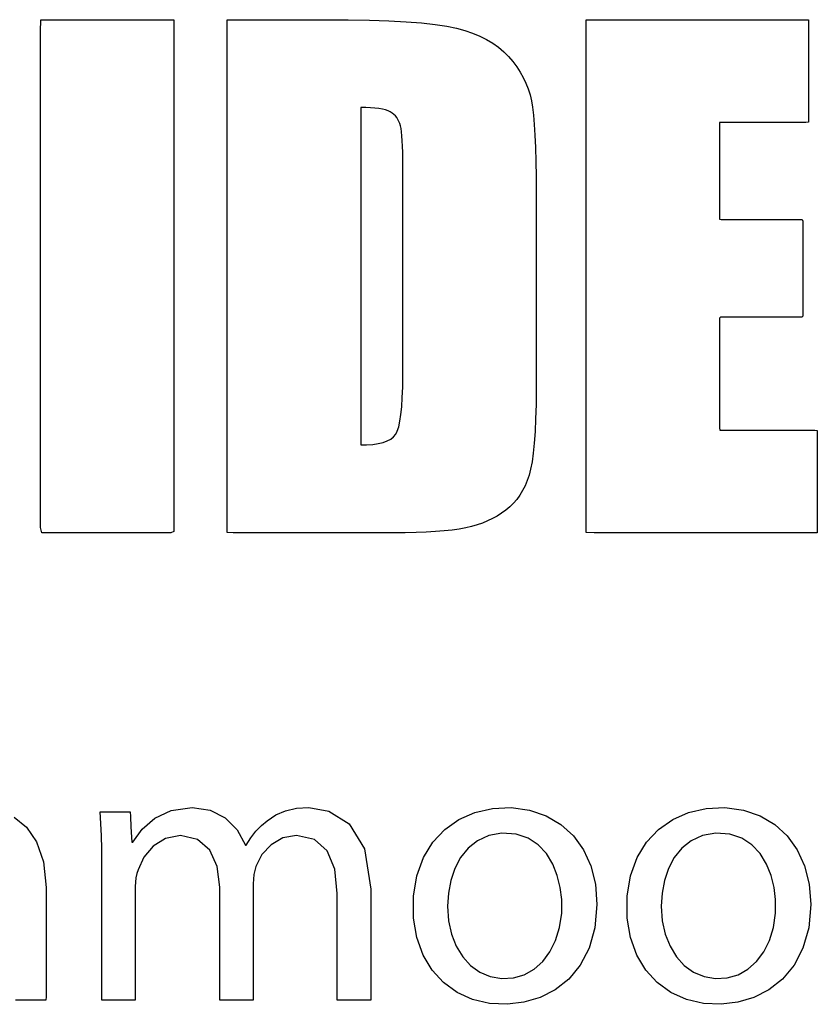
# Model space of a CAD drawing. Extents: x 776 to 5143, y -1722 to 3500.
# Tile 5 of 13: x 965 to 1138, y 1701 to 1914. Entities that reach past the tile are written whole.
import ezdxf

# ---------------------------------------------------------------- set-up
doc = ezdxf.new("R2010")
doc.units = 0
doc.layers.get('0').update_dxf_attribs({"linetype": 'CONTINUOUS'})

msp = doc.modelspace()

# ---------------------------------------------------------------- linework, layer by layer
for p, q in [((969.95, 1911.24), (970.03, 1913.82)), ((970.03, 1913.82), (971.73, 1913.82)), ((971.73, 1913.82), (975.22, 1913.82)), ((975.22, 1913.82), (979.86, 1913.82)), ((979.86, 1913.82), (985.03, 1913.82)), ((985.03, 1913.82), (990.13, 1913.82)), ((990.13, 1913.82), (994.54, 1913.82)), ((994.54, 1913.82), (997.64, 1913.82)), ((997.64, 1913.82), (998.81, 1913.82)), ((998.81, 1913.82), (998.81, 1909.33)), ((1010.39, 1913.82), (1011.3, 1913.82)), ((1010.39, 1909.15), (1010.39, 1913.82)), ((1011.3, 1913.82), (1013.71, 1913.82)), ((1013.71, 1913.82), (1017.11, 1913.82)), ((1017.11, 1913.82), (1021.02, 1913.82)), ((1021.02, 1913.82), (1024.96, 1913.82)), ((1024.96, 1913.82), (1028.42, 1913.82)), ((1028.42, 1913.82), (1030.93, 1913.82)), ((1030.93, 1913.82), (1031.98, 1913.82)), ((1031.98, 1913.82), (1036.56, 1913.8)), ((1036.56, 1913.8), (1041.14, 1913.72)), ((1041.14, 1913.72), (1045.32, 1913.57)), ((1045.32, 1913.57), (1049.07, 1913.37)), ((1049.07, 1913.37), (1052.42, 1913.11)), ((1052.42, 1913.11), (1055.34, 1912.8)), ((1055.34, 1912.8), (1057.86, 1912.42)), ((1088, 1913.82), (1090.02, 1913.82)), ((1088, 1909.15), (1088, 1913.82)), ((1090.02, 1913.82), (1095.38, 1913.82)), ((1095.38, 1913.82), (1102.96, 1913.82)), ((1102.96, 1913.82), (1111.69, 1913.82)), ((1111.69, 1913.82), (1120.46, 1913.82)), ((1120.46, 1913.82), (1128.18, 1913.82)), ((1128.18, 1913.82), (1133.76, 1913.82)), ((1133.76, 1913.82), (1136.11, 1913.82)), ((1136.11, 1913.82), (1136.12, 1913.03)), ((1136.12, 1913.03), (1136.12, 1910.67)), ((969.95, 1900.96), (969.95, 1911.24)), ((1057.86, 1912.42), (1059.96, 1911.98)), ((1059.96, 1911.98), (1061.75, 1911.48)), ((1061.75, 1911.48), (1063.43, 1910.91)), ((1063.43, 1910.91), (1065, 1910.25)), ((1136.12, 1910.67), (1136.12, 1907.23)), ((998.81, 1909.33), (998.81, 1897.42)), ((1010.39, 1896.8), (1010.39, 1909.15)), ((1065, 1910.25), (1066.46, 1909.53)), ((1066.46, 1909.53), (1067.82, 1908.73)), ((1067.82, 1908.73), (1069.06, 1907.85)), ((1088, 1896.8), (1088, 1909.15)), ((1069.06, 1907.85), (1070.2, 1906.9)), ((1070.2, 1906.9), (1071.23, 1905.87)), ((1136.12, 1907.23), (1136.12, 1903.23)), ((1071.23, 1905.87), (1072.16, 1904.77)), ((1072.16, 1904.77), (1073, 1903.65)), ((1073, 1903.65), (1073.75, 1902.5)), ((1073.75, 1902.5), (1074.42, 1901.31)), ((1136.12, 1903.23), (1136.12, 1899.17)), ((969.95, 1885.05), (969.95, 1900.96)), ((1074.42, 1901.31), (1074.99, 1900.1)), ((1074.99, 1900.1), (1075.48, 1898.85)), ((1075.48, 1898.85), (1075.88, 1897.58)), ((1136.12, 1899.17), (1136.12, 1895.54)), ((998.81, 1897.42), (998.81, 1880.47)), ((1010.39, 1879.31), (1010.39, 1896.8)), ((1075.88, 1897.58), (1076.19, 1896.27)), ((1076.19, 1896.27), (1076.43, 1894.87)), ((1088, 1879.31), (1088, 1896.8)), ((1039.26, 1894.83), (1039.26, 1891.8)), ((1040.37, 1894.82), (1039.26, 1894.83)), ((1041.4, 1894.77), (1040.37, 1894.82)), ((1042.33, 1894.7), (1041.4, 1894.77)), ((1043.17, 1894.59), (1042.33, 1894.7)), ((1043.93, 1894.46), (1043.17, 1894.59)), ((1044.59, 1894.29), (1043.93, 1894.46)), ((1045.16, 1894.1), (1044.59, 1894.29)), ((1045.64, 1893.87), (1045.16, 1894.1)), ((1046.05, 1893.62), (1045.64, 1893.87)), ((1046.42, 1893.33), (1046.05, 1893.62)), ((1076.43, 1894.87), (1076.63, 1893.16)), ((1136.12, 1895.54), (1136.12, 1892.87)), ((1039.26, 1891.8), (1039.26, 1883.78)), ((1046.75, 1893.01), (1046.42, 1893.33)), ((1047.05, 1892.65), (1046.75, 1893.01)), ((1047.3, 1892.25), (1047.05, 1892.65)), ((1047.53, 1891.83), (1047.3, 1892.25)), ((1047.71, 1891.36), (1047.53, 1891.83)), ((1047.86, 1890.87), (1047.71, 1891.36)), ((1076.63, 1893.16), (1076.8, 1891.14)), ((1116.91, 1891.61), (1116.86, 1891.1)), ((1118.1, 1891.61), (1116.91, 1891.61)), ((1120.5, 1891.61), (1118.1, 1891.61)), ((1123.7, 1891.61), (1120.5, 1891.61)), ((1127.23, 1891.61), (1123.7, 1891.61)), ((1130.68, 1891.61), (1127.23, 1891.61)), ((1133.6, 1891.61), (1130.68, 1891.61)), ((1135.55, 1891.61), (1133.6, 1891.61)), ((1136.12, 1891.64), (1135.55, 1891.61)), ((1136.12, 1892.87), (1136.12, 1891.64)), ((1047.97, 1890.31), (1047.86, 1890.87)), ((1048.07, 1889.58), (1047.97, 1890.31)), ((1048.16, 1888.7), (1048.07, 1889.58)), ((1076.8, 1891.14), (1076.95, 1888.81)), ((1116.86, 1891.1), (1116.86, 1889.08)), ((1048.23, 1887.65), (1048.16, 1888.7)), ((1048.29, 1886.44), (1048.23, 1887.65)), ((1076.95, 1888.81), (1077.06, 1886.15)), ((1116.86, 1889.08), (1116.86, 1885.96)), ((969.95, 1865.88), (969.95, 1885.05)), ((1048.33, 1885.07), (1048.29, 1886.44)), ((1048.36, 1883.53), (1048.33, 1885.07)), ((1077.06, 1886.15), (1077.15, 1883.18)), ((1116.86, 1885.96), (1116.86, 1882.23)), ((1039.26, 1883.78), (1039.26, 1872.41)), ((1048.37, 1881.83), (1048.36, 1883.53)), ((1077.15, 1883.18), (1077.2, 1879.89)), ((1048.37, 1880.45), (1048.37, 1881.83)), ((1116.86, 1882.23), (1116.86, 1878.35)), ((998.81, 1880.47), (998.81, 1860.85)), ((1010.39, 1859.19), (1010.39, 1879.31)), ((1048.37, 1876.86), (1048.37, 1880.45)), ((1077.2, 1879.89), (1077.23, 1876.28)), ((1088, 1859.19), (1088, 1879.31)), ((1048.37, 1870.87), (1048.37, 1876.86)), ((1116.86, 1878.35), (1116.86, 1874.81)), ((1077.23, 1876.28), (1077.23, 1874.1)), ((1116.86, 1874.81), (1116.86, 1872.09)), ((1039.26, 1872.41), (1039.26, 1859.29)), ((1077.23, 1874.1), (1077.23, 1870.79)), ((1048.37, 1863.45), (1048.37, 1870.87)), ((1077.23, 1870.79), (1077.23, 1865.31)), ((1116.86, 1872.09), (1116.86, 1870.67)), ((1116.86, 1870.67), (1117.21, 1870.57)), ((1117.21, 1870.57), (1118.84, 1870.57)), ((1118.84, 1870.57), (1121.45, 1870.57)), ((1121.45, 1870.57), (1124.62, 1870.57)), ((1124.62, 1870.57), (1127.95, 1870.57)), ((1127.95, 1870.57), (1131.02, 1870.57)), ((1131.02, 1870.57), (1133.42, 1870.57)), ((1133.42, 1870.57), (1134.75, 1870.57)), ((1134.75, 1870.57), (1134.89, 1870.25)), ((1134.89, 1870.25), (1134.89, 1868.45)), ((1134.89, 1868.45), (1134.89, 1865.47)), ((969.95, 1845.81), (969.95, 1865.88)), ((1077.23, 1865.31), (1077.23, 1858.54)), ((1134.89, 1865.47), (1134.89, 1861.8)), ((1048.37, 1855.54), (1048.37, 1863.45)), ((1134.89, 1861.8), (1134.89, 1857.9)), ((998.81, 1860.85), (998.81, 1840.94)), ((1010.39, 1838.96), (1010.39, 1859.19)), ((1039.26, 1859.29), (1039.26, 1846.06)), ((1077.23, 1858.54), (1077.23, 1851.36)), ((1088, 1838.96), (1088, 1859.19)), ((1134.89, 1857.9), (1134.89, 1854.26)), ((1048.37, 1848.12), (1048.37, 1855.54)), ((1134.89, 1854.26), (1134.89, 1851.36)), ((1077.23, 1851.36), (1077.23, 1844.66)), ((1134.89, 1851.36), (1134.89, 1849.68)), ((1117.13, 1849.45), (1116.86, 1849.26)), ((1116.86, 1849.26), (1116.86, 1847.46)), ((1118.66, 1849.45), (1117.13, 1849.45)), ((1121.21, 1849.45), (1118.66, 1849.45)), ((1124.35, 1849.45), (1121.21, 1849.45)), ((1127.67, 1849.45), (1124.35, 1849.45)), ((1130.78, 1849.45), (1127.67, 1849.45)), ((1133.26, 1849.45), (1130.78, 1849.45)), ((1134.69, 1849.45), (1133.26, 1849.45)), ((1134.89, 1849.68), (1134.69, 1849.45)), ((1048.37, 1842.13), (1048.37, 1848.12)), ((1116.86, 1847.46), (1116.86, 1844.21)), ((969.95, 1827.23), (969.95, 1845.81)), ((1039.26, 1846.06), (1039.26, 1834.33)), ((1077.23, 1844.66), (1077.23, 1839.33)), ((1116.86, 1844.21), (1116.86, 1840.06)), ((998.81, 1840.94), (998.81, 1823.1)), ((1048.37, 1838.54), (1048.37, 1842.13)), ((1010.39, 1821.15), (1010.39, 1838.96)), ((1048.37, 1836.79), (1048.37, 1838.54)), ((1077.23, 1839.33), (1077.23, 1836.24)), ((1088, 1821.15), (1088, 1838.96)), ((1116.86, 1840.06), (1116.86, 1835.55)), ((1048.33, 1834.3), (1048.37, 1836.79)), ((1077.23, 1836.24), (1077.23, 1834)), ((1039.26, 1834.33), (1039.26, 1825.73)), ((1048.24, 1832.08), (1048.33, 1834.3)), ((1077.23, 1834), (1077.19, 1830.6)), ((1116.86, 1835.55), (1116.86, 1831.26)), ((1048.12, 1830.11), (1048.24, 1832.08)), ((1047.95, 1828.4), (1048.12, 1830.11)), ((1077.19, 1830.6), (1077.1, 1827.51)), ((1116.86, 1831.26), (1116.86, 1827.73)), ((1047.73, 1826.95), (1047.95, 1828.4)), ((1077.1, 1827.51), (1076.97, 1824.72)), ((1116.86, 1827.73), (1116.86, 1825.52)), ((969.95, 1812.51), (969.95, 1827.23)), ((1039.26, 1825.73), (1039.26, 1821.89)), ((1047.17, 1824.83), (1047.48, 1825.76)), ((1047.48, 1825.76), (1047.73, 1826.95)), ((1116.86, 1825.52), (1116.96, 1825.05)), ((1045.75, 1823.12), (1046.36, 1823.6)), ((1046.36, 1823.6), (1046.83, 1824.15)), ((1046.83, 1824.15), (1047.17, 1824.83)), ((1076.97, 1824.72), (1076.8, 1822.24)), ((1116.96, 1825.05), (1118.4, 1825.05)), ((1118.4, 1825.05), (1121.13, 1825.05)), ((1121.13, 1825.05), (1124.69, 1825.05)), ((1124.69, 1825.05), (1128.59, 1825.05)), ((1128.59, 1825.05), (1132.35, 1825.05)), ((1132.35, 1825.05), (1135.49, 1825.05)), ((1135.49, 1825.05), (1137.53, 1825.05)), ((1137.53, 1825.05), (1138.04, 1824.98)), ((1138.04, 1824.98), (1138.04, 1823.62)), ((1138.04, 1823.62), (1138.04, 1820.84)), ((998.81, 1823.1), (998.81, 1809.71)), ((1010.39, 1808.28), (1010.39, 1821.15)), ((1039.26, 1821.89), (1040.52, 1821.85)), ((1040.52, 1821.85), (1041.85, 1821.95)), ((1041.85, 1821.95), (1043.04, 1822.13)), ((1043.04, 1822.13), (1044.09, 1822.38)), ((1044.09, 1822.38), (1044.99, 1822.71)), ((1044.99, 1822.71), (1045.75, 1823.12)), ((1076.8, 1822.24), (1076.58, 1820.06)), ((1088, 1808.28), (1088, 1821.15)), ((1076.58, 1820.06), (1076.32, 1818.18)), ((1138.04, 1820.84), (1138.04, 1817.16)), ((1076.32, 1818.18), (1076.02, 1816.6)), ((1138.04, 1817.16), (1138.04, 1813.08)), ((1075.68, 1815.31), (1075.27, 1814.13)), ((1076.02, 1816.6), (1075.68, 1815.31)), ((969.95, 1804.01), (969.95, 1812.51)), ((1074.8, 1813.01), (1074.27, 1811.96)), ((1075.27, 1814.13), (1074.8, 1813.01)), ((1138.04, 1813.08), (1138.04, 1809.11)), ((1073.67, 1810.97), (1073.01, 1810.06)), ((1074.27, 1811.96), (1073.67, 1810.97)), ((998.81, 1809.71), (998.81, 1803.13)), ((1010.39, 1802.87), (1010.39, 1808.28)), ((1071.49, 1808.42), (1070.64, 1807.71)), ((1072.28, 1809.21), (1071.49, 1808.42)), ((1073.01, 1810.06), (1072.28, 1809.21)), ((1088, 1802.87), (1088, 1808.28)), ((1138.04, 1809.11), (1138.04, 1805.74)), ((1068.77, 1806.44), (1067.76, 1805.89)), ((1069.73, 1807.05), (1068.77, 1806.44)), ((1070.64, 1807.71), (1069.73, 1807.05)), ((970.25, 1802.83), (969.95, 1804.01)), ((1063.23, 1804.19), (1061.97, 1803.9)), ((1064.44, 1804.54), (1063.23, 1804.19)), ((1065.6, 1804.93), (1064.44, 1804.54)), ((1066.71, 1805.39), (1065.6, 1804.93)), ((1067.76, 1805.89), (1066.71, 1805.39)), ((1138.04, 1805.74), (1138.04, 1803.49)), ((972.46, 1802.83), (970.25, 1802.83)), ((976.29, 1802.83), (972.46, 1802.83)), ((981.12, 1802.83), (976.29, 1802.83)), ((986.34, 1802.83), (981.12, 1802.83)), ((991.33, 1802.83), (986.34, 1802.83)), ((995.46, 1802.83), (991.33, 1802.83)), ((998.14, 1802.83), (995.46, 1802.83)), ((998.81, 1803.13), (998.14, 1802.83)), ((1011.69, 1802.83), (1010.39, 1802.87)), ((1015.56, 1802.83), (1011.69, 1802.83)), ((1021.19, 1802.83), (1015.56, 1802.83)), ((1027.75, 1802.83), (1021.19, 1802.83)), ((1034.41, 1802.83), (1027.75, 1802.83)), ((1040.35, 1802.83), (1034.41, 1802.83)), ((1044.74, 1802.83), (1040.35, 1802.83)), ((1046.75, 1802.83), (1044.74, 1802.83)), ((1048.87, 1802.85), (1046.75, 1802.83)), ((1051.22, 1802.89), (1048.87, 1802.85)), ((1053.41, 1802.97), (1051.22, 1802.89)), ((1055.44, 1803.09), (1053.41, 1802.97)), ((1057.31, 1803.24), (1055.44, 1803.09)), ((1059.02, 1803.42), (1057.31, 1803.24)), ((1060.57, 1803.64), (1059.02, 1803.42)), ((1061.97, 1803.9), (1060.57, 1803.64)), ((1089.78, 1802.83), (1088, 1802.87)), ((1095.1, 1802.83), (1089.78, 1802.83)), ((1102.84, 1802.83), (1095.1, 1802.83)), ((1111.86, 1802.83), (1102.84, 1802.83)), ((1121.02, 1802.83), (1111.86, 1802.83)), ((1129.18, 1802.83), (1121.02, 1802.83)), ((1135.21, 1802.83), (1129.18, 1802.83)), ((1137.98, 1802.83), (1135.21, 1802.83)), ((1138.04, 1803.49), (1137.98, 1802.83)), ((983.06, 1739.95), (982.9, 1742.5)), ((982.9, 1742.5), (983.92, 1742.5)), ((983.92, 1742.5), (986.14, 1742.5)), ((986.14, 1742.5), (988.37, 1742.5)), ((988.37, 1742.5), (989.39, 1742.5)), ((989.39, 1742.5), (989.44, 1741.47)), ((994.7, 1741.13), (998.25, 1742.79)), ((998.25, 1742.79), (1002.77, 1743.42)), ((1002.77, 1743.42), (1006.67, 1742.82)), ((1006.67, 1742.82), (1009.96, 1741.14)), ((1020.91, 1741.79), (1022.99, 1742.69)), ((1022.99, 1742.69), (1025.33, 1743.23)), ((1025.33, 1743.23), (1028.03, 1743.42)), ((1028.03, 1743.42), (1032.39, 1742.65)), ((1032.39, 1742.65), (1036.74, 1739.89)), ((1060.5, 1740.84), (1063.96, 1742.36)), ((1063.96, 1742.36), (1067.74, 1743.22)), ((1067.74, 1743.22), (1071.81, 1743.4)), ((1071.81, 1743.4), (1075.8, 1742.85)), ((1075.8, 1742.85), (1079.4, 1741.61)), ((1106.75, 1740.84), (1110.2, 1742.36)), ((1110.2, 1742.36), (1113.99, 1743.22)), ((1113.99, 1743.22), (1118.06, 1743.4)), ((1118.06, 1743.4), (1122.05, 1742.85)), ((1122.05, 1742.85), (1125.65, 1741.61)), ((964.28, 1741.34), (966.94, 1739.16)), ((989.44, 1741.47), (989.55, 1739.22)), ((991.99, 1738.73), (994.7, 1741.13)), ((1009.96, 1741.14), (1012.54, 1738.56)), ((1017.78, 1739.52), (1019.02, 1740.56)), ((1019.02, 1740.56), (1020.91, 1741.79)), ((1057.45, 1738.68), (1060.5, 1740.84)), ((1079.4, 1741.61), (1082.57, 1739.74)), ((1103.7, 1738.68), (1106.75, 1740.84)), ((1125.65, 1741.61), (1128.82, 1739.74)), ((966.94, 1739.16), (969.13, 1735.99)), ((983.17, 1737.3), (983.06, 1739.95)), ((989.55, 1739.22), (989.67, 1736.96)), ((989.98, 1735.93), (991.99, 1738.73)), ((1012.54, 1738.56), (1014.31, 1735.26)), ((1015.48, 1736.87), (1016.59, 1738.29)), ((1016.59, 1738.29), (1017.78, 1739.52)), ((1036.74, 1739.89), (1040.08, 1734.47)), ((1054.87, 1735.92), (1057.45, 1738.68)), ((1082.57, 1739.74), (1085.26, 1737.27)), ((1101.11, 1735.92), (1103.7, 1738.68)), ((1128.82, 1739.74), (1131.51, 1737.27)), ((969.13, 1735.99), (970.63, 1731.68)), ((983.22, 1734.49), (983.17, 1737.3)), ((989.67, 1736.96), (989.72, 1735.93)), ((989.72, 1735.93), (989.85, 1735.93)), ((989.85, 1735.93), (989.98, 1735.93)), ((997.03, 1736.72), (994.36, 1735.04)), ((1000.25, 1737.36), (997.03, 1736.72)), ((1003.96, 1736.52), (1000.25, 1737.36)), ((1006.61, 1734.19), (1003.96, 1736.52)), ((1014.45, 1735.26), (1015.48, 1736.87)), ((1022.37, 1736.82), (1019.85, 1735.35)), ((1025.34, 1737.36), (1022.37, 1736.82)), ((1029.24, 1736.5), (1025.34, 1737.36)), ((1032, 1734.02), (1029.24, 1736.5)), ((1052.83, 1732.56), (1054.87, 1735.92)), ((1064.51, 1736.23), (1062.48, 1734.62)), ((1066.95, 1737.34), (1064.51, 1736.23)), ((1069.81, 1737.84), (1066.95, 1737.34)), ((1072.85, 1737.66), (1069.81, 1737.84)), ((1075.46, 1736.79), (1072.85, 1737.66)), ((1077.65, 1735.34), (1075.46, 1736.79)), ((1085.26, 1737.27), (1087.43, 1734.26)), ((1099.07, 1732.56), (1101.11, 1735.92)), ((1110.76, 1736.23), (1108.73, 1734.62)), ((1113.19, 1737.34), (1110.76, 1736.23)), ((1116.05, 1737.84), (1113.19, 1737.34)), ((1119.09, 1737.66), (1116.05, 1737.84)), ((1121.71, 1736.79), (1119.09, 1737.66)), ((1123.89, 1735.34), (1121.71, 1736.79)), ((1131.51, 1737.27), (1133.68, 1734.26)), ((983.24, 1731.47), (983.22, 1734.49)), ((994.36, 1735.04), (992.35, 1732.67)), ((1008.22, 1730.65), (1006.61, 1734.19)), ((1014.31, 1735.26), (1014.45, 1735.26)), ((1019.85, 1735.35), (1017.89, 1733.21)), ((1033.63, 1730.08), (1032, 1734.02)), ((1040.08, 1734.47), (1041.42, 1725.75)), ((1062.48, 1734.62), (1060.85, 1732.58)), ((1079.42, 1733.44), (1077.65, 1735.34)), ((1087.43, 1734.26), (1089.04, 1730.76)), ((1108.73, 1734.62), (1107.1, 1732.58)), ((1125.66, 1733.44), (1123.89, 1735.34)), ((1133.68, 1734.26), (1135.28, 1730.76)), ((970.63, 1731.68), (971.18, 1726.08)), ((992.35, 1732.67), (991.07, 1729.95)), ((1017.89, 1733.21), (1016.58, 1730.63)), ((1051.4, 1728.65), (1052.83, 1732.56)), ((1060.85, 1732.58), (1059.6, 1730.22)), ((1080.79, 1731.18), (1079.42, 1733.44)), ((1097.64, 1728.65), (1099.07, 1732.56)), ((1107.1, 1732.58), (1105.85, 1730.22)), ((1127.04, 1731.18), (1125.66, 1733.44)), ((983.24, 1726.83), (983.24, 1731.47)), ((991.07, 1729.95), (990.8, 1729.1)), ((1008.75, 1726.16), (1008.22, 1730.65)), ((1016.35, 1729.81), (1016.16, 1728.9)), ((1016.58, 1730.63), (1016.35, 1729.81)), ((1034.18, 1724.81), (1033.63, 1730.08)), ((1059.6, 1730.22), (1058.73, 1727.61)), ((1081.79, 1728.7), (1080.79, 1731.18)), ((1089.04, 1730.76), (1090.03, 1726.8)), ((1105.85, 1730.22), (1104.97, 1727.61)), ((1128.04, 1728.7), (1127.04, 1731.18)), ((1135.28, 1730.76), (1136.28, 1726.8)), ((990.62, 1728.21), (990.51, 1727.28)), ((990.8, 1729.1), (990.62, 1728.21)), ((1016.04, 1727.93), (1015.99, 1726.92)), ((1016.16, 1728.9), (1016.04, 1727.93)), ((1050.65, 1724.2), (1051.4, 1728.65)), ((1058.73, 1727.61), (1058.21, 1724.86)), ((1082.44, 1726.09), (1081.79, 1728.7)), ((1096.89, 1724.2), (1097.64, 1728.65)), ((1104.97, 1727.61), (1104.46, 1724.86)), ((1128.69, 1726.09), (1128.04, 1728.7)), ((971.18, 1726.08), (971.18, 1724.6)), ((983.24, 1716.61), (983.24, 1726.83)), ((990.51, 1727.28), (990.48, 1726.34)), ((990.48, 1726.34), (990.48, 1722.49)), ((1008.75, 1722.35), (1008.75, 1726.16)), ((1015.99, 1726.92), (1015.99, 1722.99)), ((1041.42, 1725.75), (1041.42, 1722)), ((1082.76, 1723.48), (1082.44, 1726.09)), ((1090.03, 1726.8), (1090.37, 1722.45)), ((1129.01, 1723.48), (1128.69, 1726.09)), ((1136.28, 1726.8), (1136.62, 1722.45)), ((971.18, 1724.6), (971.18, 1720.83)), ((1034.18, 1721.21), (1034.18, 1724.81)), ((1050.64, 1719.5), (1050.65, 1724.2)), ((1058.21, 1724.86), (1058.04, 1722.04)), ((1082.74, 1720.57), (1082.76, 1723.48)), ((1096.89, 1719.5), (1096.89, 1724.2)), ((1104.46, 1724.86), (1104.29, 1722.04)), ((1128.99, 1720.57), (1129.01, 1723.48)), ((990.48, 1722.49), (990.48, 1714.04)), ((1008.75, 1713.96), (1008.75, 1722.35)), ((1015.99, 1722.99), (1015.99, 1714.34)), ((1034.18, 1713.28), (1034.18, 1721.21)), ((1041.42, 1722), (1041.42, 1713.75)), ((1058.04, 1722.04), (1058.26, 1718.9)), ((1090.37, 1722.45), (1089.93, 1717.35)), ((1104.29, 1722.04), (1104.51, 1718.9)), ((1136.62, 1722.45), (1136.18, 1717.35)), ((971.18, 1720.83), (971.18, 1715.74)), ((1051.36, 1715.26), (1050.64, 1719.5)), ((1058.26, 1718.9), (1058.91, 1716)), ((1082.29, 1717.48), (1082.74, 1720.57)), ((1097.6, 1715.26), (1096.89, 1719.5)), ((1104.51, 1718.9), (1105.15, 1716)), ((1128.54, 1717.48), (1128.99, 1720.57)), ((1081.43, 1714.67), (1082.29, 1717.48)), ((1089.93, 1717.35), (1088.69, 1712.97)), ((1127.68, 1714.67), (1128.54, 1717.48)), ((1136.18, 1717.35), (1134.94, 1712.97)), ((971.18, 1715.74), (971.18, 1710.32)), ((983.24, 1706.4), (983.24, 1716.61)), ((1052.73, 1711.49), (1051.36, 1715.26)), ((1058.91, 1716), (1059.93, 1713.39)), ((1080.2, 1712.21), (1081.43, 1714.67)), ((1098.97, 1711.49), (1097.6, 1715.26)), ((1105.15, 1716), (1106.18, 1713.39)), ((1126.45, 1712.21), (1127.68, 1714.67)), ((990.48, 1714.04), (990.48, 1705.59)), ((1008.75, 1705.57), (1008.75, 1713.96)), ((1015.99, 1714.34), (1015.99, 1705.68)), ((1034.18, 1705.35), (1034.18, 1713.28)), ((1041.42, 1713.75), (1041.42, 1705.5)), ((1059.93, 1713.39), (1061.32, 1711.12)), ((1088.69, 1712.97), (1086.76, 1709.3)), ((1106.18, 1713.39), (1107.57, 1711.12)), ((1134.94, 1712.97), (1133.01, 1709.3)), ((971.18, 1710.32), (971.18, 1705.55)), ((1054.68, 1708.23), (1052.73, 1711.49)), ((1061.32, 1711.12), (1063.03, 1709.24)), ((1078.64, 1710.11), (1080.2, 1712.21)), ((1100.93, 1708.23), (1098.97, 1711.49)), ((1107.57, 1711.12), (1109.27, 1709.24)), ((1124.88, 1710.11), (1126.45, 1712.21)), ((1057.17, 1705.52), (1054.68, 1708.23)), ((1063.03, 1709.24), (1065.03, 1707.79)), ((1074.65, 1707.24), (1076.77, 1708.44)), ((1076.77, 1708.44), (1078.64, 1710.11)), ((1086.76, 1709.3), (1084.27, 1706.31)), ((1103.42, 1705.52), (1100.93, 1708.23)), ((1109.27, 1709.24), (1111.27, 1707.79)), ((1120.89, 1707.24), (1123.02, 1708.44)), ((1123.02, 1708.44), (1124.88, 1710.11)), ((1133.01, 1709.3), (1130.51, 1706.31)), ((983.24, 1701.75), (983.24, 1706.4)), ((1065.03, 1707.79), (1067.28, 1706.83)), ((1067.28, 1706.83), (1069.77, 1706.4)), ((1069.77, 1706.4), (1072.3, 1706.54)), ((1072.3, 1706.54), (1074.65, 1707.24)), ((1084.27, 1706.31), (1081.33, 1704)), ((1111.27, 1707.79), (1113.53, 1706.83)), ((1113.53, 1706.83), (1116.01, 1706.4)), ((1116.01, 1706.4), (1118.55, 1706.54)), ((1118.55, 1706.54), (1120.89, 1707.24)), ((1130.51, 1706.31), (1127.57, 1704)), ((971.18, 1705.55), (971.18, 1702.43)), ((990.48, 1705.59), (990.48, 1701.75)), ((1008.75, 1701.75), (1008.75, 1705.57)), ((1015.99, 1705.68), (1015.99, 1701.75)), ((1034.18, 1701.75), (1034.18, 1705.35)), ((1041.42, 1705.5), (1041.42, 1701.75)), ((1060.12, 1703.39), (1057.17, 1705.52)), ((1081.33, 1704), (1078.05, 1702.32)), ((1106.36, 1703.39), (1103.42, 1705.52)), ((1127.57, 1704), (1124.3, 1702.32)), ((971.18, 1702.43), (971.12, 1701.75)), ((1063.46, 1701.88), (1060.12, 1703.39)), ((1067.14, 1701.02), (1063.46, 1701.88)), ((1078.05, 1702.32), (1074.56, 1701.28)), ((1109.71, 1701.88), (1106.36, 1703.39)), ((1113.39, 1701.02), (1109.71, 1701.88)), ((1124.3, 1702.32), (1120.81, 1701.28)), ((965.86, 1701.75), (964.54, 1701.75)), ((967.47, 1701.75), (965.86, 1701.75)), ((969.09, 1701.75), (967.47, 1701.75)), ((970.41, 1701.75), (969.09, 1701.75)), ((971.12, 1701.75), (970.41, 1701.75)), ((984.37, 1701.75), (983.24, 1701.75)), ((986.86, 1701.75), (984.37, 1701.75)), ((989.35, 1701.75), (986.86, 1701.75)), ((990.48, 1701.75), (989.35, 1701.75)), ((1009.88, 1701.75), (1008.75, 1701.75)), ((1012.37, 1701.75), (1009.88, 1701.75)), ((1014.86, 1701.75), (1012.37, 1701.75)), ((1015.99, 1701.75), (1014.86, 1701.75)), ((1035.31, 1701.75), (1034.18, 1701.75)), ((1037.8, 1701.75), (1035.31, 1701.75)), ((1040.29, 1701.75), (1037.8, 1701.75)), ((1041.42, 1701.75), (1040.29, 1701.75)), ((1070.98, 1700.84), (1067.14, 1701.02)), ((1074.56, 1701.28), (1070.98, 1700.84)), ((1117.23, 1700.84), (1113.39, 1701.02)), ((1120.81, 1701.28), (1117.23, 1700.84))]:
    msp.add_line(p, q)

doc.saveas('drawing.dxf')
